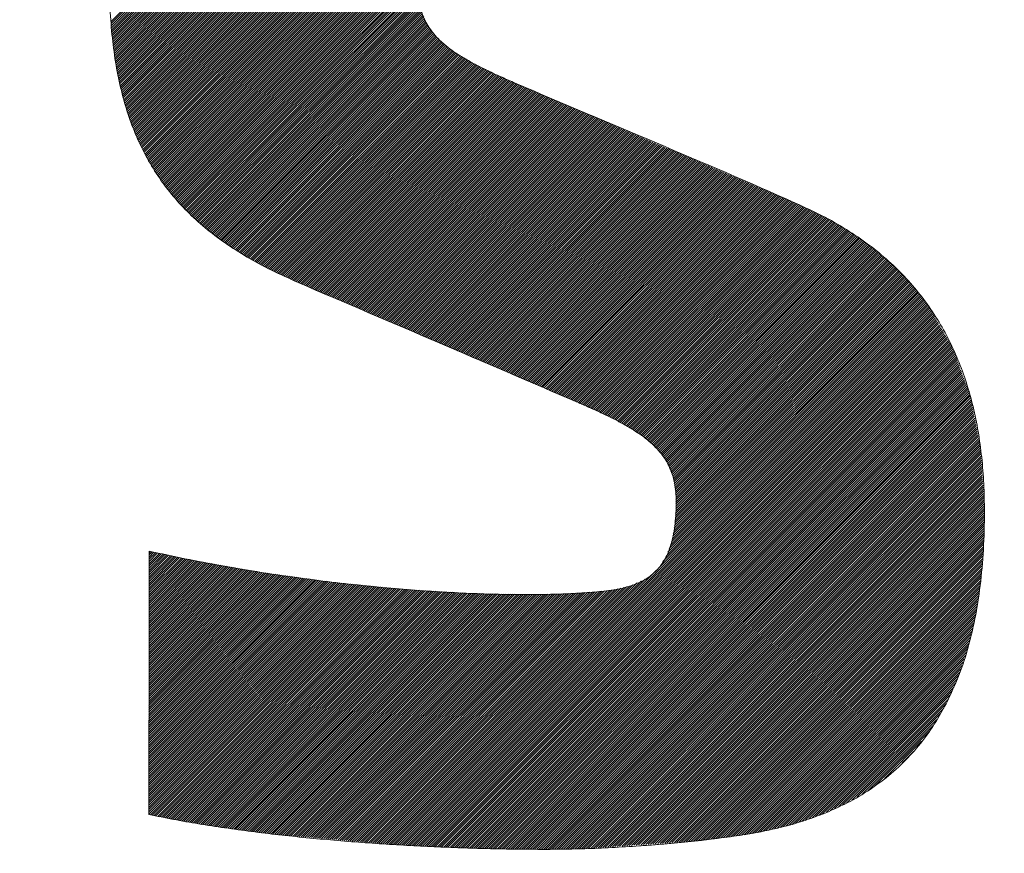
# Model space of a CAD drawing. Header units: millimetres. Extents: x 0 to 1076, y 0 to 742.
# Tile 59 of 127: x 153.4 to 157.36, y 485.04 to 488.4. Entities that reach past the tile are written whole.
import ezdxf

# ---------------------------------------------------------------- set-up
doc = ezdxf.new("R2010")
doc.units = ezdxf.units.MM
doc.header["$LTSCALE"] = 0.454724
doc.layers.add('NoLayerName_001', color=7, linetype='Continuous')
doc.layers.add('NoLayerName_002', color=7, linetype='Continuous')

# ---------------------------------------------------------------- blocks, each defined once
blk = doc.blocks.new('JZB_0009')
at = {"layer": 'NoLayerName_002', "color": 7, "linetype": 'Continuous', "lineweight": 25}
for p, q in [((21.3101, 4.873), (19.7673, 3.3302)), ((21.3197, 4.8737), (19.7681, 3.3221)), ((21.3293, 4.8744), (19.7688, 3.3139)), ((21.3388, 4.875), (19.7695, 3.3057)), ((21.3484, 4.8757), (19.7702, 3.2975)), ((21.358, 4.8764), (19.7709, 3.2893)), ((21.3676, 4.877), (19.7717, 3.2811)), ((21.3771, 4.8777), (19.7724, 3.273)), ((21.3862, 4.8779), (19.7731, 3.2648)), ((21.3953, 4.8781), (19.7738, 3.2566)), ((21.4044, 4.8783), (19.7746, 3.2484)), ((21.4135, 4.8784), (19.7753, 3.2402)), ((21.4226, 4.8786), (19.7765, 3.2325)), ((21.4317, 4.8788), (19.7776, 3.2247)), ((21.4408, 4.879), (19.7788, 3.217)), ((21.4499, 4.8792), (19.78, 3.2093)), ((21.4589, 4.8793), (19.7812, 3.2016)), ((21.468, 4.8795), (19.7824, 3.1938)), ((21.4771, 4.8797), (19.7836, 3.1861)), ((21.4862, 4.8799), (19.7847, 3.1784)), ((21.4952, 4.8799), (19.7859, 3.1707)), ((21.5041, 4.88), (19.7871, 3.1629)), ((21.5131, 4.88), (19.7883, 3.1552)), ((21.522, 4.88), (19.7895, 3.1475)), ((21.5309, 4.88), (19.7907, 3.1398)), ((21.5398, 4.88), (19.7918, 3.132)), ((21.5487, 4.88), (19.7931, 3.1244)), ((21.5575, 4.8799), (19.7948, 3.1172)), ((21.5663, 4.8798), (19.7965, 3.1099)), ((21.5752, 4.8797), (19.7981, 3.1027)), ((21.584, 4.8797), (19.7998, 3.0955)), ((21.5928, 4.8796), (19.8014, 3.0882)), ((21.6016, 4.8795), (19.8031, 3.081)), ((21.6105, 4.8794), (19.8048, 3.0737)), ((21.6193, 4.8793), (19.8064, 3.0665)), ((21.6281, 4.8792), (19.8081, 3.0592)), ((21.6369, 4.8792), (19.8098, 3.052)), ((21.6458, 4.8791), (19.8114, 3.0447)), ((21.6546, 4.879), (19.8131, 3.0375)), ((21.6633, 4.8788), (19.8147, 3.0302)), ((21.672, 4.8786), (19.8164, 3.023)), ((21.6807, 4.8784), (19.8183, 3.016)), ((21.6894, 4.8781), (19.8205, 3.0093)), ((21.6981, 4.8779), (19.8227, 3.0025)), ((21.7067, 4.8777), (19.8248, 2.9958)), ((21.7154, 4.8775), (19.827, 2.989)), ((21.7241, 4.8772), (19.8291, 2.9823)), ((21.7328, 4.877), (19.8313, 2.9755)), ((21.7415, 4.8768), (19.8334, 2.9687)), ((21.7501, 4.8766), (19.8356, 2.962)), ((21.7588, 4.8763), (19.8377, 2.9552)), ((21.7675, 4.8761), (19.8399, 2.9485)), ((21.7762, 4.8759), (19.8421, 2.9417)), ((21.7849, 4.8757), (19.8442, 2.935)), ((21.7936, 4.8754), (19.8464, 2.9282)), ((21.8022, 4.8752), (19.8485, 2.9215)), ((21.8109, 4.875), (19.8511, 2.9151)), ((21.8196, 4.8747), (19.8537, 2.9089)), ((21.8283, 4.8745), (19.8564, 2.9026)), ((21.837, 4.8743), (19.8591, 2.8964)), ((21.8456, 4.8741), (19.8617, 2.8901)), ((21.8543, 4.8738), (19.8644, 2.8839)), ((21.863, 4.8736), (19.867, 2.8776)), ((21.8717, 4.8734), (19.8697, 2.8714)), ((21.8804, 4.8731), (19.8723, 2.8651)), ((21.8889, 4.8727), (19.875, 2.8588)), ((21.8974, 4.8723), (19.8776, 2.8526)), ((21.9059, 4.8719), (19.8803, 2.8463)), ((21.9144, 4.8715), (19.8829, 2.8401)), ((21.9229, 4.8711), (19.8856, 2.8338)), ((21.9314, 4.8707), (19.8882, 2.8276)), ((21.9399, 4.8703), (19.8914, 2.8218)), ((21.9484, 4.8699), (19.8945, 2.816)), ((21.9569, 4.8695), (19.8977, 2.8103)), ((21.9654, 4.8691), (19.9008, 2.8045)), ((21.9739, 4.8687), (19.904, 2.7988)), ((21.9824, 4.8683), (19.9071, 2.793)), ((21.9909, 4.8678), (19.9103, 2.7873)), ((21.9994, 4.8674), (19.9134, 2.7815)), ((22.0079, 4.867), (19.9166, 2.7757)), ((22.0164, 4.8666), (19.9197, 2.77)), ((22.0249, 4.8662), (19.9229, 2.7642)), ((22.0334, 4.8658), (19.926, 2.7585)), ((22.0419, 4.8654), (19.9292, 2.7527)), ((22.0504, 4.865), (19.9323, 2.747)), ((22.0589, 4.8646), (19.9355, 2.7412)), ((22.0674, 4.8642), (19.9391, 2.7359)), ((22.0759, 4.8638), (19.9427, 2.7306)), ((22.0844, 4.8634), (19.9464, 2.7253)), ((22.0929, 4.863), (19.95, 2.7201)), ((22.1014, 4.8626), (19.9536, 2.7148)), ((22.1099, 4.8621), (19.9573, 2.7095)), ((22.1181, 4.8615), (19.9609, 2.7043)), ((22.1264, 4.8608), (19.9646, 2.699)), ((22.1346, 4.8601), (19.9682, 2.6937)), ((22.1428, 4.8594), (19.9718, 2.6885)), ((22.151, 4.8587), (19.9755, 2.6832)), ((22.1592, 4.858), (19.9791, 2.6779)), ((22.1675, 4.8574), (19.9828, 2.6726)), ((22.1757, 4.8567), (19.9864, 2.6674)), ((21.0618, 3.7339), (19.99, 2.6621)), ((21.0436, 3.7068), (19.9939, 2.6571)), ((21.0353, 3.6896), (19.9981, 2.6523)), ((21.0304, 3.6757), (20.0022, 2.6475)), ((21.0254, 3.6619), (20.0063, 2.6427)), ((21.0205, 3.648), (20.0104, 2.6379)), ((21.0156, 3.6342), (20.0145, 2.6331)), ((21.0139, 3.6236), (20.0186, 2.6283)), ((21.0123, 3.6131), (20.0227, 2.6235)), ((21.0106, 3.6025), (20.0268, 2.6187)), ((21.0089, 3.5919), (20.0309, 2.6139)), ((21.0072, 3.5813), (20.0351, 2.6091)), ((21.0056, 3.5708), (20.0392, 2.6043)), ((21.0039, 3.5602), (20.0433, 2.5995)), ((21.0028, 3.5502), (20.0474, 2.5947)), ((21.0025, 3.541), (20.0515, 2.5899)), ((21.0023, 3.5318), (20.0556, 2.5851)), ((21.002, 3.5227), (20.0601, 2.5808)), ((21.0018, 3.5135), (20.0647, 2.5764)), ((21.0015, 3.5043), (20.0693, 2.5721)), ((21.0013, 3.4952), (20.0738, 2.5677)), ((21.001, 3.486), (20.0784, 2.5634)), ((21.0008, 3.4768), (20.0829, 2.559)), ((21.0005, 3.4677), (20.0875, 2.5547)), ((21.0007, 3.459), (20.0921, 2.5503)), ((21.0018, 3.4512), (20.0966, 2.546)), ((21.0029, 3.4433), (20.1012, 2.5416)), ((21.004, 3.4355), (20.1057, 2.5373)), ((21.0051, 3.4277), (20.1103, 2.5329)), ((21.0062, 3.4199), (20.1149, 2.5286)), ((21.0072, 3.4121), (20.1194, 2.5243)), ((21.0083, 3.4043), (20.124, 2.5199)), ((21.0094, 3.3964), (20.1286, 2.5156)), ((21.0105, 3.3886), (20.1335, 2.5116)), ((21.0127, 3.3819), (20.1384, 2.5076)), ((21.0152, 3.3755), (20.1434, 2.5037)), ((21.0178, 3.3692), (20.1484, 2.4998)), ((21.0203, 3.3628), (20.1534, 2.4959)), ((21.0229, 3.3564), (20.1584, 2.492)), ((21.0254, 3.3501), (20.1634, 2.488)), ((21.0279, 3.3437), (20.1684, 2.4841)), ((21.0305, 3.3373), (20.1734, 2.4802)), ((21.033, 3.3309), (20.1783, 2.4763)), ((21.0356, 3.3246), (20.1833, 2.4723)), ((21.039, 3.3191), (20.1883, 2.4684)), ((21.0428, 3.314), (20.1933, 2.4645)), ((21.0466, 3.3089), (20.1983, 2.4606)), ((21.0504, 3.3037), (20.2033, 2.4567)), ((21.0542, 3.2986), (20.2083, 2.4527)), ((21.058, 3.2935), (20.2133, 2.4489)), ((21.0617, 3.2884), (20.2187, 2.4454)), ((21.0655, 3.2833), (20.2241, 2.4418)), ((21.0693, 3.2782), (20.2295, 2.4383)), ((21.0731, 3.273), (20.2349, 2.4348)), ((21.0769, 3.2679), (20.2403, 2.4313)), ((21.0815, 3.2636), (20.2456, 2.4277)), ((21.0863, 3.2595), (20.251, 2.4242)), ((21.0911, 3.2554), (20.2564, 2.4207)), ((21.0958, 3.2512), (20.2618, 2.4172)), ((21.1006, 3.2471), (20.2672, 2.4136)), ((21.1054, 3.2429), (20.2726, 2.4101)), ((21.1101, 3.2388), (20.2779, 2.4066)), ((21.1149, 3.2347), (20.2833, 2.4031)), ((21.1197, 3.2305), (20.2887, 2.3995)), ((21.1245, 3.2264), (20.2941, 2.396)), ((21.1292, 3.2223), (20.2995, 2.3925)), ((21.134, 3.2181), (20.3049, 2.389)), ((21.1393, 3.2145), (20.3106, 2.3858)), ((21.1448, 3.2111), (20.3164, 2.3827)), ((21.1502, 3.2076), (20.3221, 2.3795)), ((21.1557, 3.2042), (20.3279, 2.3763)), ((21.1612, 3.2007), (20.3336, 2.3732)), ((21.1666, 3.1973), (20.3394, 2.37)), ((21.1721, 3.1938), (20.3451, 2.3669)), ((21.1776, 3.1904), (20.3509, 2.3637)), ((21.183, 3.187), (20.3566, 2.3605)), ((21.1885, 3.1835), (20.3623, 2.3574)), ((21.194, 3.1801), (20.3681, 2.3542)), ((21.1994, 3.1766), (20.3738, 2.3511)), ((21.2049, 3.1732), (20.3796, 2.3479)), ((21.2104, 3.1698), (20.3853, 2.3447)), ((21.2163, 3.1668), (20.3911, 2.3416)), ((21.2222, 3.1638), (20.3968, 2.3384)), ((21.2281, 3.1608), (20.4026, 2.3353)), ((21.2341, 3.1578), (20.4084, 2.3322)), ((21.24, 3.1548), (20.4145, 2.3293)), ((21.2459, 3.1518), (20.4206, 2.3265)), ((21.2518, 3.1489), (20.4266, 2.3237)), ((21.2577, 3.1459), (20.4327, 2.3209)), ((21.2636, 3.1429), (20.4388, 2.318)), ((21.2696, 3.1399), (20.4449, 2.3152)), ((21.2755, 3.1369), (20.451, 2.3124)), ((21.2814, 3.1339), (20.4571, 2.3096)), ((21.2873, 3.1309), (20.4631, 2.3067)), ((21.2932, 3.1279), (20.4692, 2.3039)), ((21.2991, 3.1249), (20.4753, 2.3011)), ((21.3052, 3.122), (20.4814, 2.2982)), ((21.3113, 3.1193), (20.4875, 2.2954)), ((21.3175, 3.1166), (20.4935, 2.2926)), ((21.3237, 3.1138), (20.4996, 2.2898)), ((21.3299, 3.1111), (20.5057, 2.2869)), ((21.336, 3.1084), (20.5118, 2.2841)), ((21.3422, 3.1056), (20.5179, 2.2813)), ((21.3484, 3.1029), (20.524, 2.2786)), ((21.3545, 3.1001), (20.5303, 2.2759)), ((21.3607, 3.0974), (20.5365, 2.2732)), ((21.3669, 3.0947), (20.5428, 2.2705)), ((21.3731, 3.0919), (20.549, 2.2679)), ((21.3792, 3.0892), (20.5552, 2.2652)), ((21.3854, 3.0865), (20.5615, 2.2625)), ((21.3916, 3.0837), (20.5677, 2.2598)), ((21.3977, 3.081), (20.5739, 2.2572)), ((21.4039, 3.0782), (20.5802, 2.2545)), ((21.4101, 3.0755), (20.5864, 2.2518)), ((21.4163, 3.0728), (20.5926, 2.2491)), ((21.4225, 3.0701), (20.5989, 2.2465)), ((21.4288, 3.0675), (20.6051, 2.2438)), ((21.435, 3.0648), (20.6113, 2.2411)), ((21.4412, 3.0621), (20.6176, 2.2385)), ((21.4475, 3.0595), (20.6238, 2.2358)), ((21.4537, 3.0568), (20.63, 2.2331)), ((21.46, 3.0541), (20.6363, 2.2304)), ((21.4662, 3.0515), (20.6425, 2.2278)), ((21.4724, 3.0488), (20.6487, 2.2251)), ((21.4787, 3.0461), (20.655, 2.2224)), ((21.4849, 3.0434), (20.6612, 2.2197)), ((21.4912, 3.0408), (20.6674, 2.2171)), ((21.4974, 3.0381), (20.6737, 2.2144)), ((21.5036, 3.0354), (20.6799, 2.2117)), ((21.5099, 3.0328), (20.6861, 2.209)), ((21.5161, 3.0301), (20.6924, 2.2064)), ((21.5224, 3.0274), (20.6986, 2.2037)), ((21.5286, 3.0248), (20.7049, 2.201)), ((21.5348, 3.0221), (20.7111, 2.1983)), ((21.5411, 3.0194), (20.7173, 2.1957)), ((21.5473, 3.0167), (20.7236, 2.193)), ((21.5535, 3.0141), (20.7298, 2.1903)), ((21.5598, 3.0114), (20.736, 2.1876)), ((21.566, 3.0087), (20.7423, 2.185)), ((21.5723, 3.0061), (20.7485, 2.1823)), ((21.5785, 3.0034), (20.7547, 2.1796)), ((21.5847, 3.0007), (20.761, 2.177)), ((21.591, 2.998), (20.7672, 2.1743)), ((21.5972, 2.9954), (20.7734, 2.1716)), ((21.6034, 2.9927), (20.7797, 2.1689)), ((21.6097, 2.99), (20.7859, 2.1663)), ((21.6159, 2.9874), (20.7921, 2.1636)), ((21.6221, 2.9847), (20.7984, 2.1609)), ((21.6284, 2.982), (20.8046, 2.1582)), ((21.6346, 2.9793), (20.8108, 2.1556)), ((21.6409, 2.9767), (20.8171, 2.1529)), ((21.6471, 2.974), (20.8233, 2.1502)), ((21.6533, 2.9713), (20.8295, 2.1475)), ((21.6596, 2.9687), (20.8358, 2.1449)), ((21.6658, 2.966), (20.842, 2.1422)), ((21.672, 2.9633), (20.8482, 2.1395)), ((21.6783, 2.9606), (20.8545, 2.1368)), ((21.6845, 2.958), (20.8607, 2.1342)), ((21.6908, 2.9553), (20.8669, 2.1315)), ((21.697, 2.9526), (20.8732, 2.1288)), ((21.7032, 2.95), (20.8794, 2.1261)), ((21.7095, 2.9473), (20.8856, 2.1235)), ((21.7157, 2.9446), (20.8919, 2.1208)), ((21.7219, 2.9419), (20.8981, 2.1181)), ((21.7282, 2.9393), (20.9044, 2.1154)), ((21.7344, 2.9366), (20.9106, 2.1128)), ((21.7406, 2.9339), (20.9168, 2.1101)), ((21.7469, 2.9312), (20.9231, 2.1074)), ((21.7531, 2.9286), (20.9293, 2.1047)), ((21.7593, 2.9259), (20.9355, 2.1021)), ((21.7656, 2.9232), (20.9418, 2.0994)), ((21.7718, 2.9206), (20.948, 2.0967)), ((21.7781, 2.9179), (20.9542, 2.0941)), ((21.7843, 2.9152), (20.9605, 2.0914)), ((21.7905, 2.9125), (20.9667, 2.0887)), ((21.7968, 2.9099), (20.9729, 2.086)), ((21.803, 2.9072), (20.9792, 2.0834)), ((21.8092, 2.9045), (20.9854, 2.0807)), ((21.8155, 2.9018), (20.9916, 2.078)), ((21.8217, 2.8992), (20.9979, 2.0753)), ((21.8279, 2.8965), (21.0041, 2.0727)), ((21.8342, 2.8938), (21.0103, 2.07)), ((21.8404, 2.8912), (21.0166, 2.0673)), ((21.8466, 2.8885), (21.0228, 2.0646)), ((21.8529, 2.8858), (21.029, 2.062)), ((21.8591, 2.8831), (21.0353, 2.0593)), ((21.8653, 2.8805), (21.0415, 2.0566)), ((21.8716, 2.8778), (21.0477, 2.0539)), ((21.8778, 2.8751), (21.054, 2.0513)), ((21.8841, 2.8724), (21.0602, 2.0486)), ((21.8903, 2.8698), (21.0664, 2.0459)), ((21.8965, 2.8671), (21.0727, 2.0432)), ((21.9028, 2.8644), (21.0789, 2.0406)), ((21.909, 2.8617), (21.0851, 2.0379)), ((21.9152, 2.8591), (21.0914, 2.0352)), ((21.9215, 2.8564), (21.0976, 2.0325)), ((21.9277, 2.8537), (21.1038, 2.0299)), ((21.9339, 2.8511), (21.1101, 2.0272)), ((21.9402, 2.8484), (21.1163, 2.0245)), ((21.9464, 2.8457), (21.1225, 2.0218)), ((21.9526, 2.843), (21.1288, 2.0192)), ((21.9589, 2.8404), (21.135, 2.0165)), ((21.9651, 2.8377), (21.1413, 2.0138)), ((21.9713, 2.835), (21.1475, 2.0112)), ((21.9776, 2.8323), (21.1537, 2.0085)), ((21.9838, 2.8297), (21.16, 2.0058)), ((21.9901, 2.827), (21.1662, 2.0031)), ((21.9963, 2.8243), (21.1724, 2.0005)), ((22.0025, 2.8216), (21.1787, 1.9978)), ((22.0088, 2.819), (21.1849, 1.9951)), ((22.015, 2.8163), (21.1911, 1.9924)), ((22.0212, 2.8136), (21.1974, 1.9898)), ((22.0275, 2.811), (21.2036, 1.9871)), ((22.0337, 2.8083), (21.2098, 1.9844)), ((22.0399, 2.8056), (21.2161, 1.9817)), ((22.0462, 2.8029), (21.2223, 1.9791)), ((22.0524, 2.8003), (21.2285, 1.9764)), ((22.0586, 2.7976), (21.2348, 1.9737)), ((22.0649, 2.7949), (21.241, 1.971)), ((22.0711, 2.7922), (21.2472, 1.9684)), ((22.0773, 2.7896), (21.2535, 1.9657)), ((22.0836, 2.7869), (21.2597, 1.963)), ((22.0898, 2.7842), (21.2659, 1.9603)), ((22.096, 2.7815), (21.2722, 1.9577)), ((22.1023, 2.7789), (21.2784, 1.955)), ((22.1085, 2.7762), (21.2846, 1.9523)), ((22.1148, 2.7735), (21.2909, 1.9497)), ((22.121, 2.7709), (21.2971, 1.947)), ((22.1272, 2.7682), (21.3033, 1.9443)), ((22.1335, 2.7655), (21.3096, 1.9416)), ((22.1397, 2.7628), (21.3158, 1.939)), ((22.1459, 2.7602), (21.3221, 1.9363)), ((22.1522, 2.7575), (21.3283, 1.9336)), ((22.1584, 2.7548), (21.3345, 1.9309)), ((22.1646, 2.7521), (21.3408, 1.9283)), ((22.1709, 2.7495), (21.347, 1.9256)), ((22.1771, 2.7468), (21.3532, 1.9229)), ((22.1833, 2.7441), (21.3595, 1.9202)), ((22.1896, 2.7414), (21.3657, 1.9176)), ((22.1958, 2.7388), (21.3719, 1.9149)), ((22.202, 2.7361), (21.3782, 1.9122)), ((22.2083, 2.7334), (21.3844, 1.9095)), ((22.2145, 2.7308), (21.3906, 1.9069)), ((22.2208, 2.7281), (21.3969, 1.9042)), ((22.227, 2.7254), (21.4031, 1.9015)), ((22.2332, 2.7227), (21.4093, 1.8989)), ((22.2395, 2.7201), (21.4156, 1.8962)), ((22.2457, 2.7174), (21.4218, 1.8935)), ((22.2519, 2.7147), (21.4281, 1.8908)), ((22.2582, 2.712), (21.4343, 1.8882)), ((22.2644, 2.7094), (21.4405, 1.8855)), ((22.2706, 2.7067), (21.4468, 1.8828)), ((22.2769, 2.704), (21.453, 1.8802)), ((22.2831, 2.7013), (21.4592, 1.8775)), ((22.2893, 2.6987), (21.4655, 1.8748)), ((22.2956, 2.696), (21.4717, 1.8721)), ((22.3018, 2.6933), (21.4779, 1.8695)), ((22.308, 2.6907), (21.4842, 1.8668)), ((22.3143, 2.688), (21.4904, 1.8641)), ((22.3205, 2.6853), (21.4966, 1.8614)), ((22.3268, 2.6826), (21.5029, 1.8588)), ((22.333, 2.68), (21.5091, 1.8561)), ((22.3392, 2.6773), (21.5153, 1.8534)), ((22.3455, 2.6746), (21.5215, 1.8507)), ((22.3517, 2.6719), (21.5277, 1.848)), ((22.3579, 2.6693), (21.5339, 1.8453)), ((22.3642, 2.6666), (21.5401, 1.8426)), ((22.3704, 2.6639), (21.5463, 1.8399)), ((22.3766, 2.6613), (21.5526, 1.8372)), ((22.3829, 2.6586), (21.5588, 1.8345)), ((22.3891, 2.6559), (21.565, 1.8318)), ((22.3953, 2.6532), (21.5712, 1.8291)), ((22.4016, 2.6506), (21.5774, 1.8264)), ((22.4078, 2.6479), (21.5836, 1.8237)), ((22.4141, 2.6452), (21.5898, 1.821)), ((22.4203, 2.6425), (21.596, 1.8183)), ((22.4265, 2.6399), (21.6022, 1.8156)), ((22.4328, 2.6372), (21.6084, 1.8128)), ((22.439, 2.6345), (21.6146, 1.8101)), ((22.4452, 2.6319), (21.6208, 1.8074)), ((22.4515, 2.6292), (21.627, 1.8047)), ((22.4577, 2.6265), (21.6332, 1.802)), ((22.4639, 2.6238), (21.6394, 1.7993)), ((22.4702, 2.6212), (21.6456, 1.7966)), ((22.4764, 2.6185), (21.6518, 1.7939)), ((22.4826, 2.6158), (21.6581, 1.7912)), ((22.4889, 2.6131), (21.6643, 1.7885)), ((22.4951, 2.6105), (21.6705, 1.7858)), ((22.5014, 2.6078), (21.6767, 1.7831)), ((22.5076, 2.6051), (21.6829, 1.7804)), ((22.5138, 2.6025), (21.6891, 1.7777)), ((22.5201, 2.5998), (21.6953, 1.775)), ((22.5261, 2.5969), (21.7015, 1.7723)), ((22.5321, 2.594), (21.7077, 1.7696)), ((22.5382, 2.5912), (21.7139, 1.7669)), ((22.5442, 2.5883), (21.7201, 1.7642)), ((22.5503, 2.5855), (21.7263, 1.7615)), ((22.5563, 2.5826), (21.7325, 1.7588)), ((22.5624, 2.5797), (21.7387, 1.756)), ((22.5684, 2.5769), (21.7446, 1.753)), ((22.5744, 2.574), (21.7505, 1.7501)), ((22.5805, 2.5711), (21.7564, 1.7471)), ((22.5865, 2.5683), (21.7623, 1.7441)), ((22.5926, 2.5654), (21.7682, 1.7411)), ((22.5986, 2.5625), (21.7741, 1.7381)), ((22.6047, 2.5597), (21.7801, 1.7351)), ((22.6107, 2.5568), (21.786, 1.7321)), ((22.6167, 2.5539), (21.7919, 1.7291)), ((22.6228, 2.5511), (21.7978, 1.7261)), ((22.6288, 2.5482), (21.8037, 1.7231)), ((22.6347, 2.5452), (21.8096, 1.7201)), ((22.6404, 2.5419), (21.8155, 1.7171)), ((22.646, 2.5387), (21.8214, 1.7141)), ((22.6517, 2.5354), (21.8274, 1.7111)), ((22.6573, 2.5321), (21.833, 1.7079)), ((22.663, 2.5289), (21.8385, 1.7044)), ((22.6686, 2.5256), (21.8439, 1.701)), ((22.6742, 2.5224), (21.8494, 1.6975)), ((22.6799, 2.5191), (21.8549, 1.6941)), ((22.6855, 2.5158), (21.8603, 1.6906)), ((22.6912, 2.5126), (21.8658, 1.6872)), ((22.6968, 2.5093), (21.8712, 1.6837)), ((22.7025, 2.506), (21.8767, 1.6803)), ((22.7081, 2.5028), (21.8822, 1.6768)), ((22.7138, 2.4995), (21.8876, 1.6734)), ((22.7194, 2.4962), (21.8931, 1.6699)), ((22.725, 2.493), (21.8985, 1.6665)), ((22.7307, 2.4897), (21.904, 1.663)), ((22.7362, 2.4864), (21.9089, 1.659)), ((22.7415, 2.4827), (21.9136, 1.6548)), ((22.7467, 2.479), (21.9184, 1.6507)), ((22.752, 2.4753), (21.9232, 1.6465)), ((22.7572, 2.4717), (21.9279, 1.6424)), ((22.7624, 2.468), (21.9327, 1.6382)), ((22.7677, 2.4643), (21.9374, 1.6341)), ((22.7729, 2.4607), (21.9422, 1.63)), ((22.7781, 2.457), (21.947, 1.6258)), ((22.7834, 2.4533), (21.9517, 1.6217)), ((22.7886, 2.4496), (21.9565, 1.6175)), ((22.7938, 2.446), (21.9613, 1.6134)), ((22.7991, 2.4423), (21.9653, 1.6085)), ((22.8043, 2.4386), (21.9691, 1.6034)), ((22.8095, 2.4349), (21.9729, 1.5983)), ((22.8148, 2.4313), (21.9767, 1.5932)), ((22.82, 2.4276), (21.9805, 1.588)), ((22.8253, 2.4239), (21.9843, 1.5829)), ((22.8303, 2.42), (21.9881, 1.5778)), ((22.8351, 2.4159), (21.9918, 1.5727)), ((22.8399, 2.4118), (21.9956, 1.5676)), ((22.8447, 2.4077), (21.9994, 1.5625)), ((22.8495, 2.4037), (22.0032, 1.5573)), ((22.8543, 2.3996), (22.0059, 1.5512)), ((22.8592, 2.3955), (22.0085, 1.5448)), ((22.864, 2.3914), (22.011, 1.5384)), ((22.8688, 2.3873), (22.0136, 1.5321)), ((22.8736, 2.3832), (22.0161, 1.5257)), ((22.8784, 2.3791), (22.0187, 1.5193)), ((22.8833, 2.375), (22.0212, 1.513)), ((22.8881, 2.3709), (22.0238, 1.5066)), ((22.8929, 2.3668), (22.0263, 1.5003)), ((22.8977, 2.3627), (22.0288, 1.4939)), ((22.9025, 2.3587), (22.0302, 1.4863)), ((22.9073, 2.3546), (22.0313, 1.4785)), ((22.912, 2.3503), (22.0324, 1.4707)), ((22.9164, 2.3458), (22.0335, 1.4629)), ((22.9208, 2.3413), (22.0346, 1.4551)), ((22.9252, 2.3368), (22.0357, 1.4473)), ((22.9296, 2.3323), (22.0368, 1.4395)), ((22.934, 2.3277), (22.0379, 1.4317)), ((22.9603, 2.3006), (22.0387, 1.379)), ((22.9559, 2.3051), (22.0389, 1.3882)), ((22.9383, 2.3232), (22.039, 1.4238)), ((22.9515, 2.3097), (22.0392, 1.3973)), ((22.9471, 2.3142), (22.0394, 1.4065)), ((22.9427, 2.3187), (22.0397, 1.4156)), ((22.9982, 2.2584), (22.0319, 1.292)), ((22.9943, 2.2633), (22.0335, 1.3026)), ((22.9903, 2.2683), (22.0352, 1.3132)), ((22.9864, 2.2732), (22.0369, 1.3237)), ((22.9823, 2.278), (22.0374, 1.3332)), ((22.9779, 2.2826), (22.0377, 1.3423)), ((22.9735, 2.2871), (22.0379, 1.3515)), ((22.9691, 2.2916), (22.0382, 1.3607)), ((22.9647, 2.2961), (22.0384, 1.3698)), ((23.0299, 2.2188), (22.007, 1.1959)), ((23.0259, 2.2237), (22.0119, 1.2097)), ((23.022, 2.2287), (22.0168, 1.2235)), ((23.018, 2.2336), (22.0218, 1.2374)), ((23.0141, 2.2386), (22.0252, 1.2498)), ((23.0101, 2.2435), (22.0269, 1.2603)), ((23.0062, 2.2485), (22.0286, 1.2709)), ((23.0022, 2.2534), (22.0302, 1.2815)), ((23.0457, 2.199), (20.8693, 0.0225)), ((23.0494, 2.1938), (20.8775, 0.0219)), ((23.0527, 2.1882), (20.8857, 0.0212)), ((23.056, 2.1826), (20.894, 0.0205)), ((23.0418, 2.2039), (21.9681, 1.1303)), ((23.0378, 2.2089), (21.9863, 1.1574)), ((23.0338, 2.2138), (22.0021, 1.182)), ((23.0593, 2.1769), (20.9022, 0.0198)), ((23.0626, 2.1713), (20.9104, 0.0191)), ((23.0659, 2.1657), (20.9186, 0.0184)), ((23.0692, 2.1601), (20.9269, 0.0178)), ((23.0725, 2.1545), (20.9353, 0.0173)), ((23.0758, 2.1489), (20.9438, 0.0169)), ((23.0791, 2.1432), (20.9523, 0.0165)), ((23.0824, 2.1376), (20.9608, 0.0161)), ((23.0857, 2.132), (20.9693, 0.0157)), ((23.089, 2.1264), (20.9778, 0.0153)), ((23.0923, 2.1208), (20.9863, 0.0149)), ((23.0955, 2.1152), (20.9948, 0.0145)), ((23.0988, 2.1095), (21.0033, 0.0141)), ((23.1021, 2.1039), (21.0119, 0.0137)), ((23.1054, 2.0983), (21.0204, 0.0133)), ((23.1087, 2.0927), (21.0289, 0.0129)), ((23.112, 2.0871), (21.0374, 0.0125)), ((23.1153, 2.0815), (21.0459, 0.0121)), ((23.1186, 2.0759), (21.0544, 0.0117)), ((23.1219, 2.0702), (21.0629, 0.0113)), ((23.1252, 2.0646), (21.0714, 0.0108)), ((23.1285, 2.059), (21.0799, 0.0104)), ((23.1318, 2.0534), (21.0884, 0.01)), ((23.1351, 2.0478), (21.0969, 0.0096)), ((23.1383, 2.0422), (21.1054, 0.0092)), ((23.1416, 2.0365), (21.1139, 0.0088)), ((23.1449, 2.0309), (21.1224, 0.0084)), ((23.1482, 2.0253), (21.131, 0.008)), ((23.1515, 2.0197), (21.1395, 0.0076)), ((23.1539, 2.0132), (21.148, 0.0072)), ((23.1563, 2.0067), (21.1565, 0.0068)), ((23.1587, 2.0002), (21.1651, 0.0065)), ((23.1611, 1.9936), (21.1738, 0.0063)), ((23.1635, 1.9871), (21.1825, 0.0061)), ((23.1659, 1.9806), (21.1911, 0.0059)), ((23.1683, 1.9741), (21.1998, 0.0057)), ((23.1706, 1.9675), (21.2085, 0.0054)), ((23.173, 1.961), (21.2172, 0.0052)), ((23.1754, 1.9545), (21.2259, 0.005)), ((23.1778, 1.948), (21.2346, 0.0048)), ((23.1802, 1.9415), (21.2433, 0.0045)), ((23.1826, 1.9349), (21.252, 0.0043)), ((23.185, 1.9284), (21.2606, 0.0041)), ((23.1873, 1.9219), (21.2693, 0.0039)), ((23.1897, 1.9154), (21.278, 0.0037)), ((23.1921, 1.9089), (21.2867, 0.0034)), ((23.1945, 1.9023), (21.2954, 0.0032)), ((23.1969, 1.8958), (21.3041, 0.003)), ((23.1993, 1.8893), (21.3128, 0.0028)), ((23.2017, 1.8828), (21.3214, 0.0025)), ((23.2041, 1.8763), (21.3301, 0.0023)), ((23.2064, 1.8697), (21.3388, 0.0021)), ((23.2088, 1.8632), (21.3475, 0.0019)), ((23.2112, 1.8567), (21.3562, 0.0017)), ((23.2136, 1.8502), (21.3649, 0.0014)), ((23.216, 1.8436), (21.3736, 0.0012)), ((23.2184, 1.8371), (21.3823, 0.001)), ((23.2208, 1.8306), (21.3911, 0.0009)), ((23.223, 1.8239), (21.3999, 0.0009)), ((23.2245, 1.8165), (21.4088, 0.0008)), ((23.226, 1.8091), (21.4176, 0.0007)), ((23.2274, 1.8016), (21.4264, 0.0006)), ((23.2289, 1.7942), (21.4352, 0.0005)), ((23.2304, 1.7868), (21.4441, 0.0004)), ((23.2318, 1.7793), (21.4529, 0.0004)), ((23.2333, 1.7719), (21.4617, 0.0003)), ((23.2348, 1.7644), (21.4705, 0.0002)), ((23.2363, 1.757), (21.4794, 0.0001)), ((23.2377, 1.7496), (21.4882, 0)), ((23.2392, 1.7421), (21.4971, 0)), ((23.2407, 1.7347), (21.506, 0)), ((23.2421, 1.7273), (21.5149, 0)), ((23.2436, 1.7198), (21.5238, 0)), ((23.2451, 1.7124), (21.5327, 0)), ((23.2466, 1.7049), (21.5417, 0.0001)), ((23.248, 1.6975), (21.5506, 0.0001)), ((23.2495, 1.6901), (21.5597, 0.0002)), ((23.251, 1.6826), (21.5688, 0.0004)), ((23.2524, 1.6752), (21.5779, 0.0006)), ((23.2539, 1.6678), (21.5869, 0.0008)), ((23.2554, 1.6603), (21.596, 0.001)), ((23.2568, 1.6529), (21.6051, 0.0012)), ((23.2583, 1.6454), (21.6142, 0.0013)), ((23.2598, 1.638), (21.6233, 0.0015)), ((23.2613, 1.6306), (21.6324, 0.0017)), ((23.2627, 1.6231), (21.6415, 0.0019)), ((23.2642, 1.6157), (21.6506, 0.0021)), ((23.265, 1.6076), (21.6597, 0.0022)), ((23.2656, 1.5993), (21.6691, 0.0028)), ((23.2661, 1.5909), (21.6787, 0.0034)), ((23.2667, 1.5825), (21.6882, 0.0041)), ((23.2673, 1.5742), (21.6978, 0.0048)), ((23.2678, 1.5658), (21.7074, 0.0054)), ((23.2684, 1.5575), (21.717, 0.0061)), ((23.2689, 1.5491), (21.7265, 0.0067)), ((23.2695, 1.5408), (21.7361, 0.0074)), ((23.27, 1.5324), (21.7457, 0.0081)), ((23.2706, 1.5241), (21.7552, 0.0087)), ((23.2711, 1.5157), (21.7648, 0.0094)), ((23.2717, 1.5074), (21.7744, 0.0101)), ((23.2723, 1.499), (21.784, 0.0107)), ((23.2728, 1.4907), (21.7935, 0.0114)), ((23.2734, 1.4823), (21.8031, 0.0121)), ((23.2739, 1.474), (21.8127, 0.0127)), ((23.2745, 1.4656), (21.8223, 0.0134)), ((23.275, 1.4573), (21.8318, 0.0141)), ((23.2756, 1.4489), (21.8414, 0.0147)), ((23.2761, 1.4406), (21.851, 0.0154)), ((23.2767, 1.4322), (21.8606, 0.0161)), ((23.2773, 1.4238), (21.8701, 0.0167)), ((23.2778, 1.4155), (21.8797, 0.0174)), ((23.2784, 1.4071), (21.8893, 0.0181)), ((23.2789, 1.3988), (21.8988, 0.0187)), ((23.2795, 1.3904), (21.9084, 0.0194)), ((23.2798, 1.3818), (21.918, 0.02)), ((23.2798, 1.373), (21.9276, 0.0207)), ((23.2799, 1.3641), (21.9371, 0.0214)), ((23.2799, 1.3552), (21.9467, 0.022)), ((23.2798, 1.3462), (21.9563, 0.0227)), ((23.2797, 1.3373), (21.9659, 0.0234)), ((23.2797, 1.3283), (21.9754, 0.024)), ((23.2796, 1.3193), (21.985, 0.0247)), ((23.2794, 1.3102), (21.9946, 0.0254)), ((23.2792, 1.301), (22.0042, 0.026)), ((23.2789, 1.2918), (22.0137, 0.0267)), ((23.2786, 1.2827), (22.0233, 0.0274)), ((23.2783, 1.2735), (22.0329, 0.028)), ((23.278, 1.2643), (22.0425, 0.0287)), ((23.2777, 1.2551), (22.052, 0.0294)), ((23.2775, 1.2459), (22.0616, 0.03)), ((23.2772, 1.2367), (22.0712, 0.0307)), ((19.9253, 1.1987), (19.9201, 1.1936)), ((19.9326, 1.1971), (19.9201, 1.1847)), ((19.9398, 1.1955), (19.9201, 1.1758)), ((19.9472, 1.1939), (19.9201, 1.1669)), ((19.9545, 1.1923), (19.9201, 1.1579)), ((19.9618, 1.1907), (19.9201, 1.149)), ((19.9691, 1.1891), (19.9201, 1.1401)), ((23.2766, 1.2273), (22.0807, 0.0314)), ((23.2759, 1.2176), (22.0903, 0.032)), ((23.2751, 1.2079), (22.0999, 0.0327)), ((23.2744, 1.1982), (22.1095, 0.0333)), ((23.2736, 1.1886), (22.119, 0.034)), ((20.1708, 1.1502), (19.92, 0.8995)), ((20.1783, 1.1489), (19.92, 0.8906)), ((19.9764, 1.1875), (19.9201, 1.1312)), ((19.9838, 1.186), (19.9201, 1.1223)), ((19.9911, 1.1844), (19.9201, 1.1134)), ((19.9985, 1.1829), (19.9201, 1.1045)), ((20.0059, 1.1813), (19.9201, 1.0956)), ((20.0133, 1.1798), (19.9201, 1.0867)), ((20.0206, 1.1783), (19.9201, 1.0777)), ((20.028, 1.1767), (19.9201, 1.0688)), ((20.0354, 1.1752), (19.9201, 1.0599)), ((20.0427, 1.1737), (19.9201, 1.051)), ((20.0501, 1.1721), (19.9201, 1.0421)), ((20.0575, 1.1706), (19.9201, 1.0332)), ((20.0651, 1.1693), (19.9201, 1.0243)), ((20.0726, 1.1679), (19.9201, 1.0154)), ((20.0802, 1.1665), (19.9201, 1.0065)), ((20.0877, 1.1652), (19.9201, 0.9975)), ((20.0953, 1.1638), (19.9201, 0.9886)), ((20.1028, 1.1625), (19.9201, 0.9797)), ((20.1104, 1.1611), (19.9201, 0.9708)), ((20.1179, 1.1598), (19.9201, 0.9619)), ((20.1255, 1.1584), (19.9201, 0.953)), ((20.133, 1.157), (19.9201, 0.9441)), ((20.1406, 1.1557), (19.9201, 0.9352)), ((20.1481, 1.1543), (19.9201, 0.9263)), ((20.1557, 1.153), (19.9201, 0.9173)), ((20.1632, 1.1516), (19.9201, 0.9084)), ((23.2728, 1.1789), (22.1286, 0.0347)), ((23.2721, 1.1692), (22.1388, 0.0359)), ((23.2713, 1.1595), (22.1489, 0.0372)), ((23.2705, 1.1499), (22.1591, 0.0384)), ((20.1859, 1.1475), (19.92, 0.8817)), ((20.1934, 1.1462), (19.92, 0.8728)), ((20.201, 1.1448), (19.92, 0.8639)), ((20.2085, 1.1434), (19.92, 0.855)), ((20.2161, 1.1421), (19.92, 0.8461)), ((20.2236, 1.1407), (19.92, 0.8371)), ((20.2312, 1.1394), (19.92, 0.8282)), ((20.2387, 1.138), (19.92, 0.8193)), ((20.2463, 1.1366), (19.92, 0.8104)), ((20.2538, 1.1353), (19.92, 0.8015)), ((20.2614, 1.1339), (19.92, 0.7926)), ((20.2689, 1.1326), (19.92, 0.7837)), ((20.2765, 1.1312), (19.92, 0.7748)), ((20.284, 1.1299), (19.92, 0.7659)), ((20.2916, 1.1285), (19.92, 0.7569)), ((20.2991, 1.1271), (19.92, 0.748)), ((20.3067, 1.1258), (19.92, 0.7391)), ((20.3142, 1.1244), (19.92, 0.7302)), ((20.3218, 1.1231), (19.92, 0.7213)), ((20.3293, 1.1217), (19.92, 0.7124)), ((20.3368, 1.1203), (19.92, 0.7035)), ((20.3444, 1.119), (19.92, 0.6946)), ((20.3519, 1.1176), (19.92, 0.6857)), ((20.3595, 1.1163), (19.92, 0.6767)), ((20.3673, 1.1152), (19.92, 0.6678)), ((20.3751, 1.1141), (19.92, 0.6589)), ((20.383, 1.113), (19.92, 0.65)), ((20.3908, 1.1119), (19.92, 0.6411)), ((20.3986, 1.1108), (19.92, 0.6322)), ((20.4064, 1.1097), (19.92, 0.6233)), ((21.9616, 1.1237), (20.8611, 0.0232)), ((23.2698, 1.1402), (22.1692, 0.0396)), ((23.269, 1.1305), (22.1793, 0.0409)), ((23.2682, 1.1209), (22.1895, 0.0421)), ((23.2675, 1.1112), (22.1996, 0.0433)), ((20.4456, 1.1043), (19.9199, 0.5787)), ((20.4534, 1.1032), (19.9199, 0.5698)), ((20.4612, 1.1022), (19.9199, 0.5609)), ((20.469, 1.1011), (19.9199, 0.552)), ((20.4769, 1.1), (19.9199, 0.5431)), ((20.4847, 1.0989), (19.9199, 0.5342)), ((20.4925, 1.0978), (19.9199, 0.5253)), ((20.5003, 1.0967), (19.9199, 0.5163)), ((20.5082, 1.0957), (19.9199, 0.5074)), ((20.516, 1.0946), (19.9199, 0.4985)), ((20.5238, 1.0935), (19.9199, 0.4896)), ((20.5316, 1.0924), (19.9199, 0.4807)), ((20.5395, 1.0913), (19.9199, 0.4718)), ((20.5473, 1.0902), (19.9199, 0.4629)), ((20.5551, 1.0892), (19.9199, 0.454)), ((20.5629, 1.0881), (19.9199, 0.4451)), ((20.5708, 1.087), (19.9199, 0.4361)), ((20.5786, 1.0859), (19.9199, 0.4272)), ((20.5864, 1.0848), (19.9199, 0.4183)), ((20.5942, 1.0838), (19.9199, 0.4094)), ((20.6021, 1.0827), (19.9199, 0.4005)), ((20.6099, 1.0816), (19.9199, 0.3916)), ((20.6177, 1.0805), (19.9199, 0.3827)), ((20.6255, 1.0794), (19.9199, 0.3738)), ((20.6334, 1.0783), (19.9199, 0.3649)), ((20.6412, 1.0773), (19.9199, 0.3559)), ((20.649, 1.0762), (19.9199, 0.347)), ((20.6568, 1.0751), (19.9199, 0.3381)), ((20.6649, 1.0742), (19.9199, 0.3292)), ((20.673, 1.0734), (19.9199, 0.3203)), ((20.6811, 1.0726), (19.9199, 0.3114)), ((20.6892, 1.0718), (19.9199, 0.3025)), ((20.6973, 1.071), (19.9199, 0.2936)), ((20.7054, 1.0702), (19.9199, 0.2847)), ((20.7135, 1.0694), (19.9199, 0.2757)), ((20.4143, 1.1087), (19.92, 0.6144)), ((20.4221, 1.1076), (19.92, 0.6055)), ((20.4299, 1.1065), (19.92, 0.5965)), ((20.4377, 1.1054), (19.92, 0.5876)), ((21.8827, 1.0716), (20.8364, 0.0253)), ((21.8994, 1.0793), (20.8446, 0.0246)), ((21.916, 1.087), (20.8528, 0.0239)), ((23.2667, 1.1015), (22.2097, 0.0445)), ((23.266, 1.0918), (22.2199, 0.0458)), ((23.2652, 1.0822), (22.23, 0.047)), ((23.2639, 1.072), (22.2402, 0.0483)), ((20.7297, 1.0677), (19.9198, 0.2579)), ((20.7378, 1.0669), (19.9198, 0.249)), ((20.7459, 1.0661), (19.9198, 0.2401)), ((20.754, 1.0653), (19.9198, 0.2312)), ((20.7621, 1.0645), (19.9198, 0.2223)), ((20.7702, 1.0637), (19.9198, 0.2134)), ((20.7783, 1.0629), (19.9198, 0.2044)), ((20.7864, 1.0621), (19.9198, 0.1955)), ((20.7945, 1.0613), (19.9198, 0.1866)), ((20.8026, 1.0604), (19.9198, 0.1777)), ((20.8107, 1.0596), (19.9198, 0.1688)), ((20.8188, 1.0588), (19.9198, 0.1599)), ((20.8269, 1.058), (19.9198, 0.151)), ((20.8349, 1.0572), (19.9198, 0.1421)), ((20.7216, 1.0685), (19.9199, 0.2668)), ((20.843, 1.0564), (19.9255, 0.1388)), ((20.8511, 1.0556), (19.9328, 0.1373)), ((20.8592, 1.0548), (19.9402, 0.1358)), ((20.8673, 1.054), (19.9476, 0.1343)), ((20.8754, 1.0532), (19.955, 0.1327)), ((20.8835, 1.0524), (19.9624, 0.1313)), ((20.8916, 1.0515), (19.9699, 0.1298)), ((20.8997, 1.0507), (19.9774, 0.1284)), ((20.9078, 1.0499), (19.9848, 0.1269)), ((20.9159, 1.0491), (19.9923, 0.1255)), ((20.924, 1.0483), (19.9998, 0.124)), ((20.9321, 1.0475), (20.0072, 0.1226)), ((20.9402, 1.0467), (20.0148, 0.1212)), ((20.9485, 1.046), (20.0224, 0.1199)), ((20.9569, 1.0455), (20.03, 0.1187)), ((20.9653, 1.045), (20.0377, 0.1174)), ((20.9736, 1.0445), (20.0453, 0.1162)), ((20.982, 1.0439), (20.053, 0.1149)), ((20.9904, 1.0434), (20.0606, 0.1136)), ((20.9988, 1.0429), (20.0683, 0.1124)), ((21.0072, 1.0424), (20.0759, 0.1111)), ((21.0156, 1.0419), (20.0836, 0.1098)), ((21.024, 1.0413), (20.0912, 0.1086)), ((21.0324, 1.0408), (20.0989, 0.1073)), ((21.0408, 1.0403), (20.1065, 0.1061)), ((21.0491, 1.0398), (20.1142, 0.1048)), ((21.0575, 1.0393), (20.1218, 0.1035)), ((21.0659, 1.0387), (20.1295, 0.1023)), ((21.0743, 1.0382), (20.1371, 0.101)), ((21.0827, 1.0377), (20.1447, 0.0998)), ((21.0911, 1.0372), (20.1524, 0.0985)), ((21.0995, 1.0367), (20.16, 0.0972)), ((21.1079, 1.0361), (20.1677, 0.096)), ((21.1163, 1.0356), (20.1753, 0.0947)), ((21.1246, 1.0351), (20.183, 0.0934)), ((21.133, 1.0346), (20.1906, 0.0922)), ((21.1414, 1.0341), (20.1983, 0.0909)), ((21.1498, 1.0335), (20.2059, 0.0897)), ((21.1582, 1.033), (20.2136, 0.0884)), ((21.1666, 1.0325), (20.2212, 0.0871)), ((21.175, 1.032), (20.2289, 0.0859)), ((21.1834, 1.0315), (20.2367, 0.0849)), ((21.1918, 1.0309), (20.2447, 0.0839)), ((21.2001, 1.0304), (20.2526, 0.0828)), ((21.2085, 1.0299), (20.2605, 0.0818)), ((21.2172, 1.0297), (20.2684, 0.0808)), ((21.627, 1.0297), (20.639, 0.0417)), ((21.6363, 1.0301), (20.6472, 0.041)), ((21.6456, 1.0305), (20.6555, 0.0403)), ((21.6552, 1.0312), (20.6637, 0.0396)), ((21.6649, 1.0319), (20.6719, 0.039)), ((21.6745, 1.0327), (20.6801, 0.0383)), ((21.6842, 1.0334), (20.6884, 0.0376)), ((21.6939, 1.0342), (20.6966, 0.0369)), ((21.7035, 1.035), (20.7048, 0.0362)), ((21.7132, 1.0357), (20.713, 0.0355)), ((21.7229, 1.0365), (20.7213, 0.0349)), ((21.7325, 1.0372), (20.7295, 0.0342)), ((21.7425, 1.0383), (20.7377, 0.0335)), ((21.7525, 1.0394), (20.7459, 0.0328)), ((21.7625, 1.0405), (20.7542, 0.0321)), ((21.7727, 1.0418), (20.7624, 0.0314)), ((21.7831, 1.0432), (20.7706, 0.0308)), ((21.7942, 1.0455), (20.7788, 0.0301)), ((21.8059, 1.0483), (20.7871, 0.0294)), ((21.8176, 1.051), (20.7953, 0.0287)), ((21.8293, 1.0538), (20.8035, 0.028)), ((21.841, 1.0566), (20.8117, 0.0273)), ((21.8527, 1.0594), (20.8199, 0.0266)), ((21.8661, 1.0639), (20.8282, 0.026)), ((23.2623, 1.0615), (22.2506, 0.0497)), ((23.2607, 1.051), (22.2609, 0.0512)), ((23.2591, 1.0405), (22.2713, 0.0527)), ((23.2575, 1.03), (22.2817, 0.0541)), ((21.2259, 1.0295), (20.2763, 0.0798)), ((21.2347, 1.0293), (20.2842, 0.0788)), ((21.2434, 1.0291), (20.2921, 0.0778)), ((21.2521, 1.029), (20.3, 0.0768)), ((21.2608, 1.0288), (20.3079, 0.0758)), ((21.2696, 1.0286), (20.3158, 0.0748)), ((21.2783, 1.0284), (20.3237, 0.0738)), ((21.287, 1.0282), (20.3316, 0.0728)), ((21.2957, 1.028), (20.3395, 0.0718)), ((21.3045, 1.0279), (20.3474, 0.0708)), ((21.3132, 1.0277), (20.3553, 0.0698)), ((21.3219, 1.0275), (20.3632, 0.0688)), ((21.3306, 1.0273), (20.3711, 0.0678)), ((21.3394, 1.0271), (20.379, 0.0668)), ((21.3481, 1.0269), (20.387, 0.0658)), ((21.3568, 1.0268), (20.3949, 0.0648)), ((21.3655, 1.0266), (20.4028, 0.0638)), ((21.3743, 1.0264), (20.4107, 0.0628)), ((21.383, 1.0262), (20.4186, 0.0618)), ((21.3917, 1.026), (20.4265, 0.0608)), ((21.4004, 1.0258), (20.4344, 0.0598)), ((21.4092, 1.0257), (20.4423, 0.0588)), ((21.4179, 1.0255), (20.4502, 0.0578)), ((21.4266, 1.0253), (20.4581, 0.0568)), ((21.4353, 1.0251), (20.4663, 0.0561)), ((21.4441, 1.0249), (20.4745, 0.0554)), ((21.453, 1.025), (20.4828, 0.0547)), ((21.4621, 1.0251), (20.491, 0.054)), ((21.4711, 1.0252), (20.4992, 0.0533)), ((21.4802, 1.0254), (20.5074, 0.0526)), ((21.4892, 1.0255), (20.5156, 0.052)), ((21.4982, 1.0256), (20.5239, 0.0513)), ((21.5073, 1.0258), (20.5321, 0.0506)), ((21.5163, 1.0259), (20.5403, 0.0499)), ((21.5254, 1.026), (20.5485, 0.0492)), ((21.5344, 1.0262), (20.5568, 0.0485)), ((21.5435, 1.0263), (20.565, 0.0479)), ((21.5525, 1.0265), (20.5732, 0.0472)), ((21.5618, 1.0269), (20.5814, 0.0465)), ((21.5711, 1.0273), (20.5897, 0.0458)), ((21.5804, 1.0277), (20.5979, 0.0451)), ((21.5898, 1.0281), (20.6061, 0.0444)), ((21.5991, 1.0285), (20.6143, 0.0437)), ((21.6084, 1.0289), (20.6226, 0.0431)), ((21.6177, 1.0293), (20.6308, 0.0424)), ((23.2559, 1.0195), (22.2921, 0.0556)), ((23.2543, 1.0089), (22.3026, 0.0572)), ((23.2527, 0.9984), (22.3131, 0.0588)), ((23.2511, 0.9879), (22.3238, 0.0606)), ((23.2495, 0.9774), (22.3346, 0.0625)), ((23.2479, 0.9669), (22.3454, 0.0644)), ((23.2463, 0.9564), (22.3562, 0.0663)), ((23.2447, 0.9459), (22.367, 0.0682)), ((23.243, 0.9353), (22.3778, 0.0701)), ((23.2403, 0.9236), (22.3894, 0.0727)), ((23.2375, 0.9119), (22.401, 0.0755)), ((23.2347, 0.9002), (22.4127, 0.0783)), ((23.2319, 0.8886), (22.4244, 0.081)), ((23.2291, 0.8769), (22.4361, 0.0838)), ((23.2264, 0.8652), (22.4477, 0.0865)), ((23.2236, 0.8535), (22.4594, 0.0893)), ((23.2208, 0.8418), (22.4711, 0.0921)), ((23.218, 0.8301), (22.4828, 0.0948)), ((23.2153, 0.8184), (22.4944, 0.0976)), ((23.2125, 0.8067), (22.5063, 0.1005)), ((23.2081, 0.7935), (22.5196, 0.105)), ((23.2035, 0.78), (22.533, 0.1095)), ((23.199, 0.7665), (22.5464, 0.114)), ((23.1944, 0.753), (22.5598, 0.1184)), ((23.1898, 0.7396), (22.5732, 0.1229)), ((23.1853, 0.7261), (22.5866, 0.1274)), ((23.1807, 0.7126), (22.5999, 0.1319)), ((23.1761, 0.6991), (22.6133, 0.1363)), ((23.1716, 0.6857), (22.6278, 0.1419)), ((23.164, 0.6692), (22.6441, 0.1492)), ((23.1564, 0.6527), (22.6603, 0.1566)), ((23.1488, 0.6362), (22.6765, 0.1639)), ((23.1412, 0.6197), (22.6928, 0.1712)), ((23.1336, 0.6032), (22.709, 0.1785)), ((23.1261, 0.5867), (22.7252, 0.1859)), ((23.1161, 0.5678), (22.746, 0.1977)), ((23.1023, 0.5452), (22.7679, 0.2107)), ((23.0886, 0.5225), (22.7898, 0.2237)), ((23.0749, 0.4999), (22.8117, 0.2367)), ((23.0602, 0.4763), (22.8392, 0.2553)), ((23.0275, 0.4347), (22.8776, 0.2848)), ((22.9947, 0.393), (22.9494, 0.3477))]:
    blk.add_line(p, q, dxfattribs=at)
at = {"layer": 'NoLayerName_002', "color": 7, "linetype": 'Continuous', "lineweight": 13}
for points, knots in [([(19.9136, 4.3026), (19.898, 4.2681), (19.8632, 4.1981), (19.8261, 4.0828), (19.7961, 3.9578), (19.7751, 3.8217), (19.7626, 3.6746), (19.759, 3.5312), (19.7617, 3.3979), (19.7698, 3.2805), (19.7839, 3.1699), (19.8041, 3.0659), (19.831, 2.9682), (19.8646, 2.8764), (19.9054, 2.7904), (19.9537, 2.7099), (20.0097, 2.6347), (20.0737, 2.5644), (20.1459, 2.4989), (20.2265, 2.4378), (20.316, 2.381), (20.4141, 2.3274), (20.4843, 2.2968), (20.5201, 2.2803)], [0, 0, 0, 0, 0.113804, 0.23409, 0.362223, 0.4994, 0.646663, 0.804918, 0.92927, 1.046695, 1.157833, 1.263428, 1.364343, 1.461568, 1.556213, 1.649495, 1.742696, 1.837128, 1.934076, 2.03476, 2.140303, 2.251717, 2.369902, 2.369902, 2.369902, 2.369902]), ([(23.1263, 0.5859), (23.1419, 0.6206), (23.1766, 0.6906), (23.2138, 0.8055), (23.2438, 0.9296), (23.2648, 1.064), (23.2773, 1.2085), (23.281, 1.3452), (23.2782, 1.4694), (23.27, 1.5766), (23.2559, 1.6804), (23.2355, 1.7806), (23.2087, 1.877), (23.175, 1.9696), (23.1342, 2.0582), (23.0861, 2.1425), (23.0302, 2.2225), (22.9664, 2.298), (22.8943, 2.3688), (22.8138, 2.4348), (22.7244, 2.4956), (22.6262, 2.5518), (22.1858, 2.7515), (21.7545, 2.9261), (21.3471, 3.1027), (21.2974, 3.1254), (21.2517, 3.1476), (21.2101, 3.1696), (21.1724, 3.1916), (21.1386, 3.2141), (21.1086, 3.2372), (21.0824, 3.2612), (21.0598, 3.2866), (21.0409, 3.3136), (21.0256, 3.3424), (21.0139, 3.3733), (21.0057, 3.4065), (21.0009, 3.4424), (20.9996, 3.4826), (21.0004, 3.525), (21.0032, 3.5545), (21.0043, 3.5686)], [0, 0, 0, 0, 0.114045, 0.23407, 0.361304, 0.496822, 0.641553, 0.796296, 0.906755, 1.014157, 1.118719, 1.220741, 1.320612, 1.418821, 1.515957, 1.61271, 1.709859, 1.808261, 1.908825, 2.012488, 2.120195, 2.232872, 2.351411, 3.569998, 3.628797, 3.683439, 3.734133, 3.781114, 3.824649, 3.865056, 3.902719, 3.938102, 3.971761, 4.004352, 4.036609, 4.069312, 4.103241, 4.139132, 4.177649, 4.223805, 4.266361, 4.266361, 4.266361, 4.266361]), ([(20.5201, 2.2803), (20.8934, 2.1202), (21.2852, 1.9534), (21.6928, 1.7773), (21.7426, 1.7545), (21.7882, 1.7323), (21.8299, 1.7102), (21.8676, 1.688), (21.9014, 1.6655), (21.9314, 1.6423), (21.9577, 1.6182), (21.9802, 1.5927), (21.9991, 1.5658), (22.0144, 1.537), (22.0262, 1.5062), (22.0344, 1.473), (22.0392, 1.4374), (22.0406, 1.3973), (22.0394, 1.3548), (22.0363, 1.3121), (22.0309, 1.273), (22.0231, 1.2373), (22.0128, 1.205), (22, 1.1758), (21.9846, 1.1498), (21.9664, 1.1268), (21.9455, 1.1066), (21.9217, 1.0893), (21.8951, 1.0746), (21.8656, 1.0625), (21.8332, 1.0527), (21.7977, 1.0451), (21.7473, 1.0381), (21.6797, 1.0323), (21.5928, 1.0274), (21.4968, 1.0249), (21.3926, 1.0247), (21.2807, 1.0269), (21.1622, 1.0317), (21.0376, 1.0388), (20.9528, 1.0459), (20.9095, 1.0492)], [0, 0, 0, 0, 1.218572, 1.277383, 1.332053, 1.38279, 1.429824, 1.473422, 1.513897, 1.55163, 1.587076, 1.620787, 1.653404, 1.685652, 1.718296, 1.752107, 1.787809, 1.826058, 1.872431, 1.915154, 1.95451, 1.99084, 2.024547, 2.05611, 2.086088, 2.115106, 2.143833, 2.172939, 2.203053, 2.234732, 2.268444, 2.304573, 2.343425, 2.420973, 2.508211, 2.604445, 2.708961, 2.821034, 2.939933, 3.064923, 3.195271, 3.195271, 3.195271, 3.195271]), ([(20.9095, 1.0492), (20.8647, 1.0534), (20.7738, 1.0614), (20.636, 1.0772), (20.4954, 1.0955), (20.3527, 1.1168), (20.2088, 1.1413), (20.0643, 1.1684), (19.9683, 1.1896), (19.9201, 1.1999)], [0, 0, 0, 0, 0.134973, 0.273841, 0.415879, 0.560368, 0.706596, 0.853861, 1.001473, 1.001473, 1.001473, 1.001473]), ([(19.9198, 0.14), (19.9525, 0.1335), (20.0189, 0.1198), (20.1205, 0.1023), (20.2253, 0.0861), (20.3326, 0.0714), (20.4418, 0.0583), (20.5525, 0.0466), (20.664, 0.0364), (20.7758, 0.0275), (20.8873, 0.0199), (20.998, 0.0136), (21.1072, 0.0085), (21.2144, 0.0047), (21.3191, 0.0019), (21.4206, 0.0004), (21.5036, -0.0002), (21.5696, 0.0002), (21.6204, 0.0011), (21.6728, 0.0025), (21.7265, 0.0045), (21.7812, 0.0071), (21.8367, 0.0102), (21.8925, 0.0138), (21.9485, 0.0179), (22.0043, 0.0224), (22.0596, 0.0275), (22.1142, 0.0331), (22.1678, 0.039), (22.2199, 0.0455), (22.2705, 0.0524), (22.3452, 0.0634), (22.4418, 0.082), (22.5576, 0.1143), (22.6648, 0.1549), (22.7637, 0.2042), (22.8539, 0.2623), (22.9357, 0.3293), (23.0085, 0.4058), (23.0739, 0.4909), (23.1078, 0.5545), (23.1263, 0.5859)], [0, 0, 0, 0, 0.09999, 0.203308, 0.30945, 0.417896, 0.528119, 0.639587, 0.751759, 0.864092, 0.97604, 1.087051, 1.196574, 1.304056, 1.408939, 1.510669, 1.608688, 1.657729, 1.708661, 1.761197, 1.815048, 1.869925, 1.925539, 1.981599, 2.037818, 2.093905, 2.149572, 2.20453, 2.258491, 2.31117, 2.362279, 2.411536, 2.537646, 2.657329, 2.771505, 2.881279, 2.987932, 3.092908, 3.197768, 3.304123, 3.413569, 3.413569, 3.413569, 3.413569])]:
    blk.add_open_spline(points, degree=3, knots=knots, dxfattribs=at)
blk.add_open_spline([(19.9201, 1.1999), (19.9201, 1.0232), (19.92, 0.6699), (19.9199, 0.3166), (19.9198, 0.14)], degree=3, dxfattribs=at)

msp = doc.modelspace()

# ---------------------------------------------------------------- linework, layer by layer
at = {"layer": 'NoLayerName_001', "color": 7, "linetype": 'Continuous', "lineweight": 25}
for radius, start, end in [(39.5, 318.3301343, 270.7246075), (38, 319.6850908, 271.4325437)]:
    msp.add_arc((150, 487.499924), radius, start, end, dxfattribs=at)

# ---------------------------------------------------------------- block references
at = {"layer": 'NoLayerName_001'}
msp.add_blockref('JZB_0009', (134.000046, 485.059448), dxfattribs=at)

doc.saveas('drawing.dxf')
